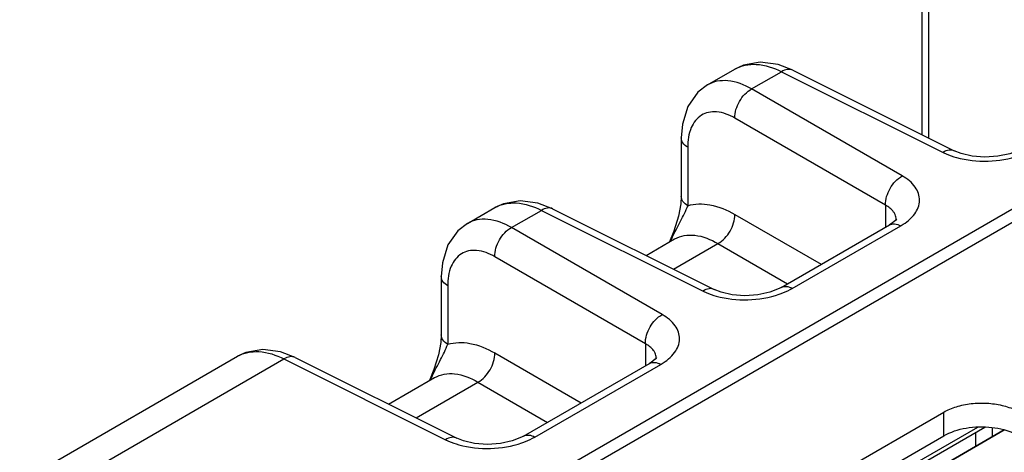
# Model space of a CAD drawing. Header units: inches. Extents: x 0 to 34, y 0 to 22.
# Tile 25 of 103: x 1.509 to 2.729, y 18.347 to 18.884. Entities that reach past the tile are written whole.
import ezdxf

# ---------------------------------------------------------------- set-up
doc = ezdxf.new("R2010")
doc.units = ezdxf.units.IN
doc.header["$LTSCALE"] = 1.87
doc.header["$MEASUREMENT"] = 0
doc.layers.get('0').update_dxf_attribs({"linetype": 'CONTINUOUS'})
for name, color, linetype in [('02___PRT_ALL_AXES', 7, 'CONTINUOUS'), ('03___PRT_ALL_CURVES', 7, 'CONTINUOUS'), ('COSMETIC', 7, 'CONTINUOUS'), ('DATUMCURVES', 7, 'CONTINUOUS')]:
    doc.layers.add(name, color=color, linetype=linetype)

msp = doc.modelspace()

# ---------------------------------------------------------------- linework, layer by layer
at = {"color": 7, "linetype": 'CONTINUOUS'}
for p, q in [((1.842, 18.1311), (5.7521, 20.3887)), ((1.8625, 18.1264), (3.3527, 18.9868)), ((2.6271, 18.9093), (2.6271, 18.741)), ((2.635, 18.8977), (2.635, 18.737)), ((2.3613, 18.8028), (2.3953, 18.8225)), ((2.4669, 18.821), (2.4487, 18.828)), ((2.4669, 18.821), (2.6671, 18.721)), ((2.416, 18.7978), (2.4529, 18.8191)), ((2.4529, 18.8191), (2.6532, 18.7191)), ((2.6027, 18.6899), (2.416, 18.7978)), ((2.5819, 18.6538), (2.3951, 18.7616)), ((2.3288, 18.7371), (2.3288, 18.6647)), ((2.3368, 18.7255), (2.3368, 18.6531)), ((2.0637, 18.631), (2.0978, 18.6507)), ((2.1693, 18.6492), (2.1511, 18.6563)), ((2.1693, 18.6492), (2.3696, 18.5492)), ((2.5819, 18.6538), (2.5819, 18.6264)), ((2.1184, 18.626), (2.1554, 18.6473)), ((2.1554, 18.6473), (2.3557, 18.5473)), ((2.3951, 18.6423), (2.5022, 18.5804)), ((2.3052, 18.5181), (2.1184, 18.626)), ((2.4524, 18.5517), (2.5868, 18.6292)), ((2.4664, 18.5506), (2.6008, 18.6282)), ((2.5888, 18.6305), (2.5868, 18.6293)), ((2.5868, 18.6292), (2.5868, 18.6293)), ((2.5941, 18.6348), (2.5888, 18.6305)), ((2.5954, 18.6356), (2.5954, 18.6356)), ((2.2852, 18.5914), (2.3205, 18.6118)), ((2.3197, 18.6217), (2.3143, 18.6082)), ((2.3205, 18.6118), (2.3208, 18.6119)), ((2.3192, 18.5744), (2.3742, 18.6061)), ((2.3742, 18.6061), (2.4605, 18.5563)), ((2.2843, 18.482), (2.0976, 18.5898)), ((2.0313, 18.5653), (2.0313, 18.4929)), ((2.0392, 18.5537), (2.0392, 18.4813)), ((2.2843, 18.482), (2.2843, 18.4546)), ((1.5087, 18.3106), (1.7786, 18.4664)), ((1.8502, 18.465), (1.832, 18.472)), ((2.0976, 18.4705), (2.2047, 18.4086)), ((1.5443, 18.2945), (1.8363, 18.4631)), ((1.8363, 18.4631), (2.0365, 18.363)), ((1.8502, 18.465), (2.0505, 18.3649)), ((2.1332, 18.3674), (2.2892, 18.4575)), ((2.1473, 18.3663), (2.3033, 18.4564)), ((2.2892, 18.4575), (2.2893, 18.4575)), ((2.2913, 18.4587), (2.2893, 18.4575)), ((2.2965, 18.463), (2.2913, 18.4587)), ((2.2978, 18.4638), (2.2978, 18.4638)), ((2.0221, 18.4499), (2.0168, 18.4364)), ((1.966, 18.4071), (2.023, 18.44)), ((2.0001, 18.3901), (2.0767, 18.4343)), ((2.023, 18.44), (2.0233, 18.4401)), ((2.0767, 18.4343), (2.163, 18.3845)), ((2.2578, 18.103), (2.729, 18.3751)), ((2.4137, 18.2105), (2.7051, 18.3787)), ((2.4168, 18.2173), (2.6963, 18.3787)), ((2.6936, 18.3721), (2.6936, 18.3547)), ((2.7143, 18.378), (2.7143, 18.3666))]:
    msp.add_line(p, q, dxfattribs=at)
for points in [[(2.4487, 18.828), (2.4266, 18.8309), (2.4059, 18.8273), (2.3953, 18.8225)], [(2.3613, 18.8028), (2.3494, 18.7937), (2.337, 18.7762), (2.3302, 18.7541), (2.3288, 18.7371)], [(2.7499, 18.7235), (2.7474, 18.7221), (2.7359, 18.7175), (2.7213, 18.7143), (2.7051, 18.7132), (2.6892, 18.7144), (2.6756, 18.7176), (2.6672, 18.721)], [(2.3288, 18.6647), (2.3282, 18.6555), (2.3253, 18.6401), (2.3197, 18.6217)], [(2.1511, 18.6563), (2.1291, 18.6591), (2.1084, 18.6555), (2.0978, 18.6507)], [(2.5955, 18.6366), (2.5955, 18.6367), (2.5941, 18.6348)], [(2.0637, 18.631), (2.0519, 18.6219), (2.0395, 18.6044), (2.0327, 18.5824), (2.0313, 18.5653)], [(2.4524, 18.5517), (2.4499, 18.5503), (2.4384, 18.5458), (2.4237, 18.5426), (2.4075, 18.5414), (2.3917, 18.5426), (2.378, 18.5458), (2.3696, 18.5492)], [(2.0313, 18.4929), (2.0307, 18.4837), (2.0278, 18.4683), (2.0221, 18.4499)], [(1.832, 18.472), (1.81, 18.4749), (1.7892, 18.4713), (1.7786, 18.4664)], [(2.298, 18.4648), (2.298, 18.4649), (2.2965, 18.463)], [(2.1332, 18.3674), (2.1307, 18.366), (2.1192, 18.3615), (2.1046, 18.3583), (2.0884, 18.3572), (2.0725, 18.3584), (2.0589, 18.3615), (2.0505, 18.3649)]]:
    msp.add_lwpolyline(points, dxfattribs=at)
for centre, radius, start, end in [((2.5805, 18.6356), 0.0149, 0.0226, 2.8642), ((2.5627, 18.6942), 0.0763, 299.9929, 300.6013), ((2.6508, 18.4478), 0.3724, 153.5822, 154.3614), ((2.283, 18.4638), 0.0149, 0.0226, 2.8642), ((2.2651, 18.5225), 0.0763, 299.9929, 300.6013), ((2.3533, 18.276), 0.3724, 153.5822, 154.3614)]:
    msp.add_arc(centre, radius, start, end, dxfattribs=at)
for points, knots in [([(2.3953, 18.8225), (2.4031, 18.827), (2.424, 18.8308), (2.4433, 18.824), (2.4529, 18.8191)], [0, 0, 0, 0, 0.454262, 1, 1, 1, 1]), ([(2.4669, 18.821), (2.4649, 18.822), (2.4598, 18.8226), (2.4552, 18.8205), (2.4529, 18.8191)], [0, 0, 0, 0, 0.452175, 1, 1, 1, 1]), ([(2.416, 18.7978), (2.4069, 18.8029), (2.3925, 18.8086), (2.3732, 18.808), (2.3649, 18.8049), (2.3613, 18.8029)], [0, 0, 0, 0, 0.547015, 0.780742, 1, 1, 1, 1]), ([(2.3951, 18.7616), (2.3949, 18.7688), (2.3996, 18.7831), (2.4097, 18.7944), (2.416, 18.7978)], [0, 0, 0, 0, 0.499994, 1, 1, 1, 1]), ([(2.3951, 18.7616), (2.3882, 18.7656), (2.3773, 18.77), (2.3626, 18.7693), (2.3501, 18.7644), (2.3386, 18.7489), (2.3368, 18.7337), (2.3368, 18.7255)], [0, 0, 0, 0, 0.270039, 0.384848, 0.492819, 0.718464, 1, 1, 1, 1]), ([(2.3368, 18.7255), (2.3345, 18.7269), (2.3306, 18.73), (2.3288, 18.7349), (2.3288, 18.7371)], [0, 0, 0, 0, 0.547742, 1, 1, 1, 1]), ([(2.6671, 18.721), (2.6652, 18.722), (2.66, 18.7225), (2.6555, 18.7205), (2.6532, 18.7191)], [0, 0, 0, 0, 0.452175, 1, 1, 1, 1]), ([(2.6532, 18.7191), (2.6545, 18.7185), (2.6598, 18.716), (2.6654, 18.714), (2.6697, 18.7128)], [0, 0, 0, 0, 0.239028, 1, 1, 1, 1]), ([(2.6697, 18.7128), (2.6824, 18.7093), (2.709, 18.7065), (2.7354, 18.7108), (2.7479, 18.7151)], [0, 0, 0, 0, 0.500019, 1, 1, 1, 1]), ([(2.5819, 18.6538), (2.5817, 18.661), (2.5863, 18.6753), (2.5964, 18.6865), (2.6027, 18.6899)], [0, 0, 0, 0, 0.499994, 1, 1, 1, 1]), ([(2.6015, 18.6286), (2.6078, 18.6323), (2.6186, 18.6406), (2.6264, 18.6594), (2.6194, 18.6783), (2.6089, 18.6864), (2.6027, 18.6899)], [0, 0, 0, 0, 0.281091, 0.507092, 0.728363, 1, 1, 1, 1]), ([(2.3368, 18.6531), (2.3345, 18.6545), (2.3306, 18.6576), (2.3288, 18.6625), (2.3288, 18.6647)], [0, 0, 0, 0, 0.547703, 1, 1, 1, 1]), ([(2.0978, 18.6507), (2.1056, 18.6552), (2.1265, 18.659), (2.1458, 18.6522), (2.1554, 18.6473)], [0, 0, 0, 0, 0.454262, 1, 1, 1, 1]), ([(2.1693, 18.6492), (2.1674, 18.6502), (2.1622, 18.6508), (2.1577, 18.6487), (2.1554, 18.6473)], [0, 0, 0, 0, 0.452175, 1, 1, 1, 1]), ([(2.3174, 18.6135), (2.3208, 18.6204), (2.3277, 18.6333), (2.3344, 18.6465), (2.3368, 18.6531)], [0, 0, 0, 0, 0.524957, 1, 1, 1, 1]), ([(2.3368, 18.6531), (2.3455, 18.6558), (2.3667, 18.6559), (2.3856, 18.6478), (2.3951, 18.6423)], [0, 0, 0, 0, 0.454168, 1, 1, 1, 1]), ([(2.5939, 18.642), (2.5934, 18.6431), (2.5905, 18.6481), (2.5857, 18.6517), (2.5819, 18.6538)], [0, 0, 0, 0, 0.22262, 1, 1, 1, 1]), ([(2.1184, 18.626), (2.1094, 18.6311), (2.0949, 18.6368), (2.0757, 18.6362), (2.0674, 18.6332), (2.0638, 18.6311)], [0, 0, 0, 0, 0.547015, 0.780742, 1, 1, 1, 1]), ([(2.3742, 18.6061), (2.3806, 18.6095), (2.3906, 18.6208), (2.3953, 18.6351), (2.3951, 18.6423)], [0, 0, 0, 0, 0.500006, 1, 1, 1, 1]), ([(2.0976, 18.5898), (2.0974, 18.597), (2.102, 18.6114), (2.1121, 18.6226), (2.1184, 18.626)], [0, 0, 0, 0, 0.499994, 1, 1, 1, 1]), ([(2.5868, 18.6293), (2.5887, 18.6303), (2.5938, 18.6312), (2.5985, 18.6294), (2.6008, 18.6282)], [0, 0, 0, 0, 0.452255, 1, 1, 1, 1]), ([(2.3208, 18.6119), (2.3244, 18.6139), (2.3325, 18.6168), (2.3514, 18.6171), (2.3654, 18.6113), (2.3742, 18.6061)], [0, 0, 0, 0, 0.218372, 0.451514, 1, 1, 1, 1]), ([(2.0976, 18.5898), (2.0907, 18.5938), (2.0798, 18.5982), (2.0651, 18.5976), (2.0526, 18.5926), (2.0411, 18.5771), (2.0392, 18.5619), (2.0392, 18.5537)], [0, 0, 0, 0, 0.270039, 0.384848, 0.492819, 0.718464, 1, 1, 1, 1]), ([(2.0392, 18.5537), (2.037, 18.5551), (2.0331, 18.5582), (2.0313, 18.5631), (2.0313, 18.5653)], [0, 0, 0, 0, 0.547742, 1, 1, 1, 1]), ([(2.4524, 18.5517), (2.4543, 18.5528), (2.4594, 18.5536), (2.4641, 18.5519), (2.4664, 18.5506)], [0, 0, 0, 0, 0.452231, 1, 1, 1, 1]), ([(2.3696, 18.5492), (2.3677, 18.5502), (2.3625, 18.5507), (2.358, 18.5487), (2.3557, 18.5473)], [0, 0, 0, 0, 0.452175, 1, 1, 1, 1]), ([(2.3557, 18.5473), (2.357, 18.5467), (2.3623, 18.5442), (2.3679, 18.5422), (2.3722, 18.541)], [0, 0, 0, 0, 0.239028, 1, 1, 1, 1]), ([(2.3722, 18.541), (2.3849, 18.5375), (2.4115, 18.5347), (2.4379, 18.539), (2.4503, 18.5434)], [0, 0, 0, 0, 0.500019, 1, 1, 1, 1]), ([(2.4503, 18.5434), (2.4518, 18.5439), (2.4573, 18.5459), (2.4627, 18.5484), (2.4664, 18.5506)], [0, 0, 0, 0, 0.260637, 1, 1, 1, 1]), ([(2.2843, 18.482), (2.2841, 18.4892), (2.2888, 18.5035), (2.2989, 18.5147), (2.3052, 18.5181)], [0, 0, 0, 0, 0.499994, 1, 1, 1, 1]), ([(2.304, 18.4568), (2.3103, 18.4605), (2.321, 18.4688), (2.3289, 18.4876), (2.3219, 18.5065), (2.3113, 18.5146), (2.3052, 18.5181)], [0, 0, 0, 0, 0.281091, 0.507092, 0.728363, 1, 1, 1, 1]), ([(2.0392, 18.4813), (2.037, 18.4827), (2.0331, 18.4858), (2.0313, 18.4907), (2.0313, 18.4929)], [0, 0, 0, 0, 0.547703, 1, 1, 1, 1]), ([(2.0198, 18.4417), (2.0233, 18.4486), (2.0302, 18.4616), (2.0369, 18.4747), (2.0392, 18.4813)], [0, 0, 0, 0, 0.524957, 1, 1, 1, 1]), ([(2.0392, 18.4813), (2.048, 18.484), (2.0691, 18.4841), (2.088, 18.476), (2.0976, 18.4705)], [0, 0, 0, 0, 0.454168, 1, 1, 1, 1]), ([(2.2964, 18.4702), (2.2959, 18.4713), (2.293, 18.4763), (2.2882, 18.4799), (2.2843, 18.482)], [0, 0, 0, 0, 0.22262, 1, 1, 1, 1]), ([(1.7786, 18.4664), (1.7865, 18.4709), (1.8073, 18.4747), (1.8266, 18.468), (1.8363, 18.4631)], [0, 0, 0, 0, 0.454262, 1, 1, 1, 1]), ([(1.8502, 18.465), (1.8482, 18.4659), (1.8431, 18.4665), (1.8385, 18.4644), (1.8363, 18.4631)], [0, 0, 0, 0, 0.452175, 1, 1, 1, 1]), ([(2.0767, 18.4343), (2.083, 18.4377), (2.0931, 18.449), (2.0978, 18.4633), (2.0976, 18.4705)], [0, 0, 0, 0, 0.500006, 1, 1, 1, 1]), ([(2.2893, 18.4575), (2.2912, 18.4586), (2.2963, 18.4594), (2.3009, 18.4577), (2.3033, 18.4564)], [0, 0, 0, 0, 0.452255, 1, 1, 1, 1]), ([(2.0233, 18.4401), (2.0268, 18.4421), (2.035, 18.445), (2.0539, 18.4453), (2.0679, 18.4395), (2.0767, 18.4343)], [0, 0, 0, 0, 0.218372, 0.451514, 1, 1, 1, 1]), ([(2.1332, 18.3674), (2.1351, 18.3685), (2.1403, 18.3694), (2.1449, 18.3676), (2.1473, 18.3663)], [0, 0, 0, 0, 0.452231, 1, 1, 1, 1]), ([(2.0505, 18.3649), (2.0485, 18.3659), (2.0433, 18.3665), (2.0388, 18.3644), (2.0365, 18.363)], [0, 0, 0, 0, 0.452175, 1, 1, 1, 1]), ([(2.0365, 18.363), (2.0378, 18.3624), (2.0432, 18.3599), (2.0488, 18.358), (2.0531, 18.3567)], [0, 0, 0, 0, 0.239008, 1, 1, 1, 1]), ([(2.0531, 18.3567), (2.0658, 18.3532), (2.0924, 18.3505), (2.1188, 18.3548), (2.1312, 18.3591)], [0, 0, 0, 0, 0.500058, 1, 1, 1, 1]), ([(2.1312, 18.3591), (2.1327, 18.3596), (2.1382, 18.3616), (2.1435, 18.3642), (2.1473, 18.3663)], [0, 0, 0, 0, 0.260621, 1, 1, 1, 1])]:
    msp.add_open_spline(points, degree=3, knots=knots, dxfattribs=at)
for points in [[(2.5953, 18.6363), (2.5952, 18.6382), (2.5947, 18.6402), (2.5939, 18.642)], [(2.2978, 18.4645), (2.2977, 18.4665), (2.2972, 18.4684), (2.2964, 18.4702)]]:
    msp.add_open_spline(points, degree=3, dxfattribs=at)
at = {"layer": '02___PRT_ALL_AXES', "color": 7, "linetype": 'CONTINUOUS'}
for p in [(2.2469, 18.1621), (2.654, 18.3678)]:
    msp.add_line(p, (2.654, 18.3972), dxfattribs=at)
at = {"layer": '02___PRT_ALL_AXES', "color": 3, "linetype": 'CONTINUOUS'}
msp.add_line((2.2469, 18.1327), (2.654, 18.3678), dxfattribs=at)
at = {"layer": '02___PRT_ALL_AXES', "color": 7, "linetype": 'CONTINUOUS'}
msp.add_open_spline([(2.654, 18.3972), (2.659, 18.4), (2.6701, 18.4046), (2.6882, 18.4083), (2.7074, 18.4088), (2.7261, 18.4062), (2.7428, 18.4006), (2.7561, 18.3925), (2.7651, 18.3822), (2.7675, 18.3739), (2.7675, 18.3701)], degree=3, knots=[0, 0, 0, 0, 0.128827, 0.270562, 0.417879, 0.562378, 0.696193, 0.813587, 0.913061, 1, 1, 1, 1], dxfattribs=at)
at = {"layer": '02___PRT_ALL_AXES', "color": 3, "linetype": 'CONTINUOUS'}
msp.add_open_spline([(2.654, 18.3678), (2.6625, 18.3727), (2.6825, 18.379), (2.7133, 18.3798), (2.7417, 18.3728), (2.7575, 18.3621), (2.7623, 18.3555)], degree=3, knots=[0, 0, 0, 0, 0.252023, 0.529497, 0.78993, 1, 1, 1, 1], dxfattribs=at)
at = {"layer": '03___PRT_ALL_CURVES', "color": 4, "linetype": 'CONTINUOUS'}
msp.add_line((2.729, 18.3751), (2.2578, 18.103), dxfattribs=at)
at = {"layer": 'COSMETIC', "color": 4, "linetype": 'CONTINUOUS'}
msp.add_line((2.2578, 18.103), (2.729, 18.3751), dxfattribs=at)
at = {"layer": 'DATUMCURVES', "color": 4, "linetype": 'CONTINUOUS'}
msp.add_line((2.2578, 18.103), (2.729, 18.3751), dxfattribs=at)

doc.saveas('drawing.dxf')
